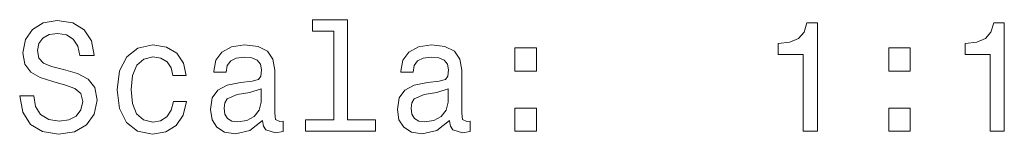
# Model space of a CAD drawing. Extents: x 404 to 1618, y 43 to 1660.
# Tile 5 of 7: x 1361 to 1452, y 834 to 845. Entities that reach past the tile are written whole.
import ezdxf

# ---------------------------------------------------------------- set-up
doc = ezdxf.new("R2010")
doc.units = 0

msp = doc.modelspace()

# ---------------------------------------------------------------- linework, layer by layer
at = {"color": 7, "lineweight": 13}
for points in [[(1361.966, 837.508), (1360.655, 837.508), (1360.943, 835.981), (1361.663, 834.857), (1362.773, 834.18), (1364.271, 833.935), (1365.755, 834.165), (1366.865, 834.799), (1367.571, 835.794), (1367.83, 837.105), (1367.614, 838.286), (1367.009, 839.05), (1366.029, 839.555), (1364.718, 839.929), (1363.594, 840.203), (1362.859, 840.52), (1362.441, 840.981), (1362.312, 841.701), (1362.441, 842.35), (1362.816, 842.84), (1363.392, 843.171), (1364.185, 843.286), (1364.992, 843.142), (1365.626, 842.753), (1366.044, 842.105), (1366.245, 841.226), (1367.557, 841.226), (1367.557, 841.255), (1367.326, 842.609), (1366.649, 843.618), (1365.583, 844.252), (1364.142, 844.468), (1362.845, 844.252), (1361.836, 843.647), (1361.188, 842.71), (1360.957, 841.5), (1361.144, 840.419), (1361.692, 839.684), (1362.557, 839.194), (1363.738, 838.82), (1364.905, 838.488), (1365.784, 838.171), (1366.317, 837.71), (1366.505, 836.961), (1366.332, 836.197), (1365.885, 835.621), (1365.208, 835.261), (1364.329, 835.145), (1363.349, 835.304), (1362.6, 835.765), (1362.124, 836.514)], [(1389.804, 843.488), (1389.804, 835.275), (1387.196, 835.275), (1387.196, 834.209), (1393.666, 834.209), (1393.666, 835.275), (1391.072, 835.275), (1391.072, 844.555), (1387.816, 844.555), (1387.816, 843.488)], [(1433.378, 834.209), (1434.689, 834.209), (1434.689, 844.281), (1433.709, 844.281), (1433.45, 843.402), (1432.931, 842.811), (1432.139, 842.465), (1431.044, 842.35), (1431.044, 841.327), (1433.378, 841.327)], [(1450.727, 834.209), (1452.038, 834.209), (1452.038, 844.281), (1451.058, 844.281), (1450.799, 843.402), (1450.28, 842.811), (1449.487, 842.465), (1448.392, 842.35), (1448.392, 841.327), (1450.727, 841.327)], [(1374.862, 839.382), (1376.116, 839.382), (1375.856, 840.534), (1375.237, 841.442), (1374.271, 842.004), (1373.018, 842.22), (1371.634, 841.932), (1370.583, 841.125), (1369.92, 839.814), (1369.689, 838.056), (1369.905, 836.312), (1370.554, 835.016), (1371.577, 834.209), (1372.974, 833.935), (1374.214, 834.151), (1375.179, 834.756), (1375.842, 835.707), (1376.13, 836.975), (1374.92, 836.975), (1374.703, 836.168), (1374.3, 835.563), (1373.724, 835.188), (1373.018, 835.073), (1372.139, 835.261), (1371.505, 835.837), (1371.116, 836.773), (1370.986, 838.099), (1371.116, 839.396), (1371.519, 840.333), (1372.167, 840.909), (1373.018, 841.111), (1373.767, 840.981), (1374.329, 840.65), (1374.703, 840.102)], [(1383.205, 835.217), (1383.205, 835.174), (1383.277, 834.684), (1383.493, 834.338), (1384.401, 834.065), (1385.107, 834.18), (1385.107, 835.16), (1384.804, 835.116), (1384.401, 835.304), (1384.329, 835.88), (1384.329, 839.886), (1384.156, 840.909), (1383.652, 841.629), (1382.773, 842.062), (1381.534, 842.22), (1380.323, 842.047), (1379.43, 841.557), (1378.868, 840.794), (1378.681, 839.785), (1378.681, 839.699), (1379.819, 839.699), (1379.92, 840.304), (1380.237, 840.736), (1380.755, 840.995), (1381.49, 841.096), (1382.196, 841.024), (1382.701, 840.808), (1383.003, 840.433), (1383.104, 839.915), (1383.047, 839.31), (1382.816, 839.007), (1382.24, 838.863), (1381.159, 838.748), (1379.92, 838.488), (1379.041, 838.027), (1378.522, 837.307), (1378.364, 836.24), (1378.508, 835.289), (1378.954, 834.583), (1379.675, 834.137), (1380.669, 833.978), (1382.009, 834.281)], [(1400.554, 835.217), (1400.554, 835.174), (1400.626, 834.684), (1400.842, 834.338), (1401.75, 834.065), (1402.456, 834.18), (1402.456, 835.16), (1402.153, 835.116), (1401.75, 835.304), (1401.678, 835.88), (1401.678, 839.886), (1401.505, 840.909), (1401, 841.629), (1400.121, 842.062), (1398.882, 842.22), (1397.672, 842.047), (1396.778, 841.557), (1396.217, 840.794), (1396.029, 839.785), (1396.029, 839.699), (1397.167, 839.699), (1397.268, 840.304), (1397.585, 840.736), (1398.104, 840.995), (1398.839, 841.096), (1399.545, 841.024), (1400.049, 840.808), (1400.352, 840.433), (1400.453, 839.915), (1400.395, 839.31), (1400.165, 839.007), (1399.588, 838.863), (1398.508, 838.748), (1397.268, 838.488), (1396.389, 838.027), (1395.871, 837.307), (1395.712, 836.24), (1395.856, 835.289), (1396.303, 834.583), (1397.023, 834.137), (1398.018, 833.978), (1399.358, 834.281)], [(1406.62, 839.799), (1408.608, 839.799), (1408.608, 841.946), (1406.62, 841.946)], [(1441.317, 839.799), (1443.306, 839.799), (1443.306, 841.946), (1441.317, 841.946)], [(1383.061, 836.918), (1382.888, 836.168), (1382.427, 835.592), (1381.735, 835.217), (1380.885, 835.088), (1380.338, 835.16), (1379.948, 835.39), (1379.703, 835.794), (1379.631, 836.356), (1379.689, 836.86), (1379.92, 837.22), (1380.842, 837.624), (1382.009, 837.797), (1383.061, 838.142)], [(1400.41, 836.918), (1400.237, 836.168), (1399.776, 835.592), (1399.084, 835.217), (1398.234, 835.088), (1397.686, 835.16), (1397.297, 835.39), (1397.052, 835.794), (1396.98, 836.356), (1397.038, 836.86), (1397.268, 837.22), (1398.191, 837.624), (1399.358, 837.797), (1400.41, 838.142)], [(1406.62, 834.209), (1408.608, 834.209), (1408.608, 836.356), (1406.62, 836.356)], [(1441.317, 834.209), (1443.306, 834.209), (1443.306, 836.356), (1441.317, 836.356)]]:
    msp.add_lwpolyline(points, close=True, dxfattribs=at)

doc.saveas('drawing.dxf')
